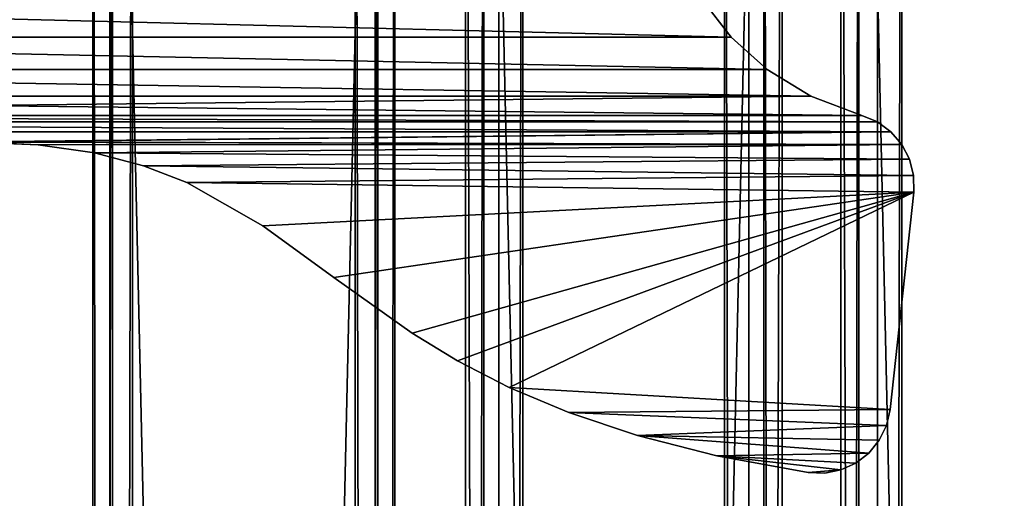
# Model space of a CAD drawing. Extents: x -1687 to 817, y -668 to 832.
# Tile 58 of 182: x -1338 to -1200, y 643 to 710. Entities that reach past the tile are written whole.
import ezdxf

# ---------------------------------------------------------------- set-up
doc = ezdxf.new("R2010")
doc.units = 0
doc.header["$LTSCALE"] = 25.4
doc.layers.get('0').update_dxf_attribs({"color": 13, "linetype": 'CONTINUOUS'})
doc.layers.add('STEEL', color=54, linetype='CONTINUOUS')
doc.layers.add('WOOD', color=253, linetype='CONTINUOUS')

# ---------------------------------------------------------------- blocks, each defined once
blk = doc.blocks.new('L006_07-00_001_DOMY_LNA_OB')
at = {"color": 0}
for p, q in [((1500, 40, -37), (0, 40, -37)), ((0, 40, -3), (1500, 40, -3)), ((1500, 40, -37), (0, 40, -37)), ((0, 40, -3), (1500, 40, -3)), ((1500, 37), (0, 37)), ((0, 37, -40), (1500, 37, -40)), ((0, 37, -40), (1500, 37, -40)), ((1500, 37), (0, 37)), ((0, 3), (1500, 3)), ((1500, 3, -40), (0, 3, -40)), ((1500, 3, -40), (0, 3, -40)), ((0, 3), (1500, 3)), ((0, 0, -37), (1500, 0, -37)), ((1500, 0, -3), (0, 0, -3)), ((0, 0, -37), (1500, 0, -37)), ((1500, 0, -3), (0, 0, -3))]:
    blk.add_line(p, q, dxfattribs=at)
at = {"color": 7}
mesh = blk.add_polyface(dxfattribs=at)
corners = [(0, 40, -3), (1500, 40, -37), (0, 40, -37), (1500, 40, -3)]
mesh.append_faces([[corners[k] for k in face] for face in [(0, 1, 2), (1, 0, 3)]], dxfattribs={"vtx0": -1, "color": 7})
mesh = blk.add_polyface(dxfattribs=at)
corners = [(1500, 40, -37), (0, 37, -40), (0, 40, -37), (1500, 37, -40)]
mesh.append_faces([[corners[k] for k in face] for face in [(0, 1, 2), (1, 0, 3)]], dxfattribs={"vtx0": -1, "color": 7})
mesh = blk.add_polyface(dxfattribs=at)
corners = [(0, 37), (1500, 40, -3), (0, 40, -3), (1500, 37)]
mesh.append_faces([[corners[k] for k in face] for face in [(0, 1, 2), (1, 0, 3)]], dxfattribs={"vtx0": -1, "color": 7})
mesh = blk.add_polyface(dxfattribs=at)
corners = [(1500, 3), (0, 37), (0, 3), (1500, 37)]
mesh.append_faces([[corners[k] for k in face] for face in [(0, 1, 2), (1, 0, 3)]], dxfattribs={"vtx0": -1, "color": 7})
mesh = blk.add_polyface(dxfattribs=at)
corners = [(1500, 37, -40), (0, 3, -40), (0, 37, -40), (1500, 3, -40)]
mesh.append_faces([[corners[k] for k in face] for face in [(0, 1, 2), (1, 0, 3)]], dxfattribs={"vtx0": -1, "color": 7})
mesh = blk.add_polyface(dxfattribs=at)
corners = [(1500, 0, -37), (0, 3, -40), (1500, 3, -40), (0, 0, -37)]
mesh.append_faces([[corners[k] for k in face] for face in [(0, 1, 2), (1, 0, 3)]], dxfattribs={"vtx0": -1, "color": 7})
mesh = blk.add_polyface(dxfattribs=at)
corners = [(1500, 0, -3), (0, 3), (0, 0, -3), (1500, 3)]
mesh.append_faces([[corners[k] for k in face] for face in [(0, 1, 2), (1, 0, 3)]], dxfattribs={"vtx0": -1, "color": 7})
mesh = blk.add_polyface(dxfattribs=at)
corners = [(1500, 0, -3), (0, 0, -37), (1500, 0, -37), (0, 0, -3)]
mesh.append_faces([[corners[k] for k in face] for face in [(0, 1, 2), (1, 0, 3)]], dxfattribs={"vtx0": -1, "color": 7})
blk = doc.blocks.new('LUSTROL006_05-01_000_DOMY_')
at = {"color": 0}
for p, q in [((221.74, 5, -92.45), (218.44, 5, -62.02)), ((218.44, 5, -62.02), (218.46, 5, -59.68)), ((221.74, 5, -92.45), (218.44, 5, -62.02)), ((218.44, 0, -62.02), (218.44, 5, -62.02)), ((218.46, 5, -59.68), (218.44, 0, -62.02)), ((218.46, 5, -59.68), (218.44, 0, -62.02)), ((218.44, 5, -62.02), (218.46, 5, -59.68)), ((218.44, 0, -62.02), (218.44, 5, -62.02)), ((218.46, 5, -59.68), (219.02, 5, -57.41)), ((219.02, 5, -57.41), (218.46, 0, -59.68)), ((219.02, 5, -57.41), (218.46, 0, -59.68)), ((218.46, 5, -59.68), (219.02, 5, -57.41)), ((218.46, 5, -59.68), (218.46, 0, -59.68)), ((218.46, 5, -59.68), (218.46, 0, -59.68)), ((219.02, 5, -57.41), (220.09, 5, -55.34)), ((220.09, 5, -55.34), (219.02, 0, -57.41)), ((220.09, 5, -55.34), (219.02, 0, -57.41)), ((219.02, 5, -57.41), (220.09, 5, -55.34)), ((219.02, 5, -57.41), (219.02, 0, -57.41)), ((219.02, 5, -57.41), (219.02, 0, -57.41)), ((220.09, 5, -55.34), (221.62, 5, -53.57)), ((221.62, 5, -53.57), (220.09, 0, -55.34)), ((221.62, 5, -53.57), (220.09, 0, -55.34)), ((220.09, 5, -55.34), (221.62, 5, -53.57)), ((220.09, 5, -55.34), (220.09, 0, -55.34)), ((220.09, 5, -55.34), (220.09, 0, -55.34)), ((221.62, 5, -53.57), (223.51, 5, -52.2)), ((223.51, 5, -52.2), (221.62, 0, -53.57)), ((223.51, 5, -52.2), (221.62, 0, -53.57)), ((221.62, 5, -53.57), (223.51, 5, -52.2)), ((221.62, 5, -53.57), (221.62, 0, -53.57)), ((221.62, 5, -53.57), (221.62, 0, -53.57)), ((222.25, 0, -94.69), (221.74, 5, -92.45)), ((221.74, 5, -92.45), (222.25, 5, -94.69)), ((222.25, 0, -94.69), (221.74, 5, -92.45)), ((221.74, 0, -92.45), (221.74, 5, -92.45)), ((221.74, 5, -92.45), (222.25, 5, -94.69)), ((221.74, 0, -92.45), (221.74, 5, -92.45)), ((223.26, 0, -96.75), (222.25, 5, -94.69)), ((222.25, 5, -94.69), (223.26, 5, -96.75)), ((223.26, 0, -96.75), (222.25, 5, -94.69)), ((222.25, 0, -94.69), (222.25, 5, -94.69)), ((222.25, 0, -94.69), (222.25, 5, -94.69)), ((222.25, 5, -94.69), (223.26, 5, -96.75)), ((224.71, 0, -98.53), (223.26, 5, -96.75)), ((223.26, 5, -96.75), (224.71, 5, -98.53)), ((224.71, 0, -98.53), (223.26, 5, -96.75)), ((223.26, 0, -96.75), (223.26, 5, -96.75)), ((223.26, 0, -96.75), (223.26, 5, -96.75)), ((223.26, 5, -96.75), (224.71, 5, -98.53)), ((223.51, 5, -52.2), (225.67, 5, -51.31)), ((225.67, 5, -51.31), (223.51, 0, -52.2)), ((225.67, 5, -51.31), (223.51, 0, -52.2)), ((223.51, 5, -52.2), (225.67, 5, -51.31)), ((223.51, 5, -52.2), (223.51, 0, -52.2)), ((223.51, 5, -52.2), (223.51, 0, -52.2)), ((226.53, 0, -99.94), (224.71, 5, -98.53)), ((224.71, 5, -98.53), (226.53, 5, -99.94)), ((226.53, 0, -99.94), (224.71, 5, -98.53)), ((224.71, 0, -98.53), (224.71, 5, -98.53)), ((224.71, 0, -98.53), (224.71, 5, -98.53)), ((224.71, 5, -98.53), (226.53, 5, -99.94)), ((225.67, 5, -51.31), (232.83, 5, -48.59)), ((225.67, 0, -51.31), (225.67, 5, -51.31)), ((225.67, 5, -51.31), (232.83, 5, -48.59)), ((225.67, 5, -51.31), (232.83, 0, -48.59)), ((225.67, 5, -51.31), (232.83, 0, -48.59)), ((225.67, 0, -51.31), (225.67, 5, -51.31)), ((228.63, 0, -100.89), (226.53, 5, -99.94)), ((226.53, 5, -99.94), (228.63, 5, -100.89)), ((228.63, 0, -100.89), (226.53, 5, -99.94)), ((226.53, 0, -99.94), (226.53, 5, -99.94)), ((226.53, 0, -99.94), (226.53, 5, -99.94)), ((226.53, 5, -99.94), (228.63, 5, -100.89)), ((230.88, 0, -101.33), (228.63, 5, -100.89)), ((228.63, 5, -100.89), (230.88, 5, -101.33)), ((230.88, 0, -101.33), (228.63, 5, -100.89)), ((228.63, 0, -100.89), (228.63, 5, -100.89)), ((228.63, 0, -100.89), (228.63, 5, -100.89)), ((228.63, 5, -100.89), (230.88, 5, -101.33)), ((233.18, 0, -101.25), (230.88, 5, -101.33)), ((230.88, 5, -101.33), (233.18, 5, -101.25)), ((233.18, 0, -101.25), (230.88, 5, -101.33)), ((230.88, 0, -101.33), (230.88, 5, -101.33)), ((230.88, 0, -101.33), (230.88, 5, -101.33)), ((230.88, 5, -101.33), (233.18, 5, -101.25)), ((232.83, 5, -48.59), (238.92, 5, -44.88)), ((232.83, 5, -48.59), (238.92, 5, -44.88)), ((232.83, 5, -48.59), (238.92, 0, -44.88)), ((232.83, 5, -48.59), (238.92, 0, -44.88)), ((232.83, 5, -48.59), (232.83, 0, -48.59)), ((232.83, 5, -48.59), (232.83, 0, -48.59)), ((233.18, 5, -101.25), (233.18, 0, -101.25)), ((245.98, 5, -98.91), (233.18, 5, -101.25)), ((245.98, 5, -98.91), (233.18, 5, -101.25)), ((245.98, 5, -98.91), (233.18, 0, -101.25)), ((233.18, 5, -101.25), (233.18, 0, -101.25)), ((245.98, 5, -98.91), (233.18, 0, -101.25)), ((238.92, 5, -44.88), (243.98, 5, -40.32)), ((238.92, 5, -44.88), (243.98, 5, -40.32)), ((238.92, 5, -44.88), (243.98, 0, -40.32)), ((238.92, 5, -44.88), (243.98, 0, -40.32)), ((238.92, 5, -44.88), (238.92, 0, -44.88)), ((238.92, 5, -44.88), (238.92, 0, -44.88)), ((243.98, 5, -40.32), (248.04, 5, -35.06)), ((243.98, 5, -40.32), (248.04, 5, -35.06)), ((243.98, 5, -40.32), (248.04, 0, -35.06)), ((243.98, 5, -40.32), (248.04, 0, -35.06)), ((243.98, 5, -40.32), (243.98, 0, -40.32)), ((243.98, 5, -40.32), (243.98, 0, -40.32)), ((257.09, 5, -96.09), (245.98, 5, -98.91)), ((245.98, 5, -98.91), (245.98, 0, -98.91)), ((245.98, 5, -98.91), (245.98, 0, -98.91)), ((257.09, 5, -96.09), (245.98, 5, -98.91)), ((257.09, 5, -96.09), (245.98, 0, -98.91)), ((257.09, 5, -96.09), (245.98, 0, -98.91)), ((266.69, 5, -92.88), (257.09, 5, -96.09)), ((257.09, 5, -96.09), (257.09, 0, -96.09)), ((257.09, 5, -96.09), (257.09, 0, -96.09)), ((266.69, 5, -92.88), (257.09, 5, -96.09)), ((266.69, 5, -92.88), (257.09, 0, -96.09)), ((266.69, 5, -92.88), (257.09, 0, -96.09)), ((275.01, 5, -89.36), (266.69, 5, -92.88)), ((266.69, 5, -92.88), (266.69, 0, -92.88)), ((266.69, 5, -92.88), (266.69, 0, -92.88)), ((275.01, 5, -89.36), (266.69, 5, -92.88)), ((275.01, 5, -89.36), (266.69, 0, -92.88)), ((275.01, 5, -89.36), (266.69, 0, -92.88)), ((282.24, 5, -85.63), (275.01, 5, -89.36)), ((275.01, 5, -89.36), (275.01, 0, -89.36)), ((275.01, 5, -89.36), (275.01, 0, -89.36)), ((282.24, 5, -85.63), (275.01, 5, -89.36)), ((282.24, 5, -85.63), (275.01, 0, -89.36)), ((282.24, 5, -85.63), (275.01, 0, -89.36)), ((288.61, 5, -81.76), (282.24, 5, -85.63)), ((282.24, 5, -85.63), (282.24, 0, -85.63)), ((282.24, 5, -85.63), (282.24, 0, -85.63)), ((288.61, 5, -81.76), (282.24, 5, -85.63)), ((288.61, 5, -81.76), (282.24, 0, -85.63)), ((288.61, 5, -81.76), (282.24, 0, -85.63)), ((299.55, 5, -73.99), (288.61, 5, -81.76)), ((288.61, 5, -81.76), (288.61, 0, -81.76)), ((288.61, 5, -81.76), (288.61, 0, -81.76)), ((299.55, 5, -73.99), (288.61, 5, -81.76)), ((299.55, 5, -73.99), (288.61, 0, -81.76)), ((299.55, 5, -73.99), (288.61, 0, -81.76)), ((309.49, 5, -66.73), (299.55, 5, -73.99)), ((299.55, 5, -73.99), (299.55, 0, -73.99)), ((299.55, 5, -73.99), (299.55, 0, -73.99)), ((309.49, 5, -66.73), (299.55, 5, -73.99)), ((309.49, 5, -66.73), (299.55, 0, -73.99)), ((309.49, 5, -66.73), (299.55, 0, -73.99)), ((320.11, 5, -60.68), (309.49, 5, -66.73)), ((309.49, 5, -66.73), (309.49, 0, -66.73)), ((309.49, 5, -66.73), (309.49, 0, -66.73)), ((320.11, 5, -60.68), (309.49, 5, -66.73)), ((320.11, 5, -60.68), (309.49, 0, -66.73)), ((320.11, 5, -60.68), (309.49, 0, -66.73)), ((326.19, 5, -58.33), (320.11, 5, -60.68)), ((320.11, 5, -60.68), (320.11, 0, -60.68)), ((320.11, 5, -60.68), (320.11, 0, -60.68)), ((326.19, 5, -58.33), (320.11, 5, -60.68)), ((326.19, 5, -58.33), (320.11, 0, -60.68)), ((326.19, 5, -58.33), (320.11, 0, -60.68)), ((333.06, 5, -56.54), (326.19, 5, -58.33)), ((326.19, 5, -58.33), (326.19, 0, -58.33)), ((326.19, 5, -58.33), (326.19, 0, -58.33)), ((333.06, 5, -56.54), (326.19, 5, -58.33)), ((333.06, 5, -56.54), (326.19, 0, -58.33)), ((333.06, 5, -56.54), (326.19, 0, -58.33)), ((340.92, 5, -55.41), (333.06, 5, -56.54)), ((333.06, 5, -56.54), (333.06, 0, -56.54)), ((333.06, 5, -56.54), (333.06, 0, -56.54)), ((340.92, 5, -55.41), (333.06, 5, -56.54)), ((340.92, 5, -55.41), (333.06, 0, -56.54)), ((340.92, 5, -55.41), (333.06, 0, -56.54)), ((350, 5, -55), (340.92, 5, -55.41)), ((340.92, 5, -55.41), (340.92, 0, -55.41)), ((340.92, 5, -55.41), (340.92, 0, -55.41)), ((350, 5, -55), (340.92, 5, -55.41)), ((350, 5, -55), (340.92, 0, -55.41)), ((350, 5, -55), (340.92, 0, -55.41)), ((218.46, 0, -59.68), (218.44, 0, -62.02)), ((218.44, 0, -62.02), (221.74, 0, -92.45)), ((218.44, 0, -62.02), (221.74, 0, -92.45)), ((218.46, 0, -59.68), (218.44, 0, -62.02)), ((219.02, 0, -57.41), (218.46, 0, -59.68)), ((219.02, 0, -57.41), (218.46, 0, -59.68)), ((220.09, 0, -55.34), (219.02, 0, -57.41)), ((220.09, 0, -55.34), (219.02, 0, -57.41)), ((221.62, 0, -53.57), (220.09, 0, -55.34)), ((221.62, 0, -53.57), (220.09, 0, -55.34)), ((223.51, 0, -52.2), (221.62, 0, -53.57)), ((223.51, 0, -52.2), (221.62, 0, -53.57)), ((222.25, 0, -94.69), (221.74, 0, -92.45)), ((222.25, 0, -94.69), (221.74, 0, -92.45)), ((223.26, 0, -96.75), (222.25, 0, -94.69)), ((223.26, 0, -96.75), (222.25, 0, -94.69)), ((224.71, 0, -98.53), (223.26, 0, -96.75)), ((224.71, 0, -98.53), (223.26, 0, -96.75)), ((225.67, 0, -51.31), (223.51, 0, -52.2)), ((225.67, 0, -51.31), (223.51, 0, -52.2)), ((226.53, 0, -99.94), (224.71, 0, -98.53)), ((226.53, 0, -99.94), (224.71, 0, -98.53)), ((232.83, 0, -48.59), (225.67, 0, -51.31)), ((232.83, 0, -48.59), (225.67, 0, -51.31)), ((228.63, 0, -100.89), (226.53, 0, -99.94)), ((228.63, 0, -100.89), (226.53, 0, -99.94)), ((230.88, 0, -101.33), (228.63, 0, -100.89)), ((230.88, 0, -101.33), (228.63, 0, -100.89)), ((233.18, 0, -101.25), (230.88, 0, -101.33)), ((233.18, 0, -101.25), (230.88, 0, -101.33)), ((238.92, 0, -44.88), (232.83, 0, -48.59)), ((238.92, 0, -44.88), (232.83, 0, -48.59)), ((233.18, 0, -101.25), (245.98, 0, -98.91)), ((233.18, 0, -101.25), (245.98, 0, -98.91)), ((243.98, 0, -40.32), (238.92, 0, -44.88)), ((243.98, 0, -40.32), (238.92, 0, -44.88)), ((248.04, 0, -35.06), (243.98, 0, -40.32)), ((248.04, 0, -35.06), (243.98, 0, -40.32)), ((245.98, 0, -98.91), (257.09, 0, -96.09)), ((245.98, 0, -98.91), (257.09, 0, -96.09)), ((257.09, 0, -96.09), (266.69, 0, -92.88)), ((257.09, 0, -96.09), (266.69, 0, -92.88)), ((266.69, 0, -92.88), (275.01, 0, -89.36)), ((266.69, 0, -92.88), (275.01, 0, -89.36)), ((275.01, 0, -89.36), (282.24, 0, -85.63)), ((275.01, 0, -89.36), (282.24, 0, -85.63)), ((282.24, 0, -85.63), (288.61, 0, -81.76)), ((282.24, 0, -85.63), (288.61, 0, -81.76)), ((288.61, 0, -81.76), (299.55, 0, -73.99)), ((288.61, 0, -81.76), (299.55, 0, -73.99)), ((299.55, 0, -73.99), (309.49, 0, -66.73)), ((299.55, 0, -73.99), (309.49, 0, -66.73)), ((309.49, 0, -66.73), (320.11, 0, -60.68)), ((309.49, 0, -66.73), (320.11, 0, -60.68)), ((320.11, 0, -60.68), (326.19, 0, -58.33)), ((320.11, 0, -60.68), (326.19, 0, -58.33)), ((326.19, 0, -58.33), (333.06, 0, -56.54)), ((326.19, 0, -58.33), (333.06, 0, -56.54)), ((333.06, 0, -56.54), (340.92, 0, -55.41)), ((333.06, 0, -56.54), (340.92, 0, -55.41)), ((340.92, 0, -55.41), (350, 0, -55.01)), ((340.92, 0, -55.41), (350, 0, -55.01))]:
    blk.add_line(p, q, dxfattribs=at)
at = {"color": 254}
mesh = blk.add_polyface(dxfattribs=at)
corners = [(228.63, 5, -100.89), (233.18, 5, -101.25), (230.88, 5, -101.33), (245.98, 5, -98.91), (226.53, 5, -99.94), (224.71, 5, -98.53), (257.09, 5, -96.09), (223.26, 5, -96.75), (222.25, 5, -94.69), (266.69, 5, -92.88), (221.74, 5, -92.45), (275.01, 5, -89.36), (218.44, 5, -62.02), (282.24, 5, -85.63), (288.61, 5, -81.76), (299.55, 5, -73.99), (309.49, 5, -66.73), (320.11, 5, -60.68), (218.46, 5, -59.68), (326.19, 5, -58.33), (219.02, 5, -57.41), (333.06, 5, -56.54), (220.09, 5, -55.34), (340.92, 5, -55.41), (350, 5, -55), (221.62, 5, -53.57), (478.38, 5, -53.57), (476.49, 5, -52.2), (223.51, 5, -52.2), (474.33, 5, -51.31), (225.67, 5, -51.31), (232.83, 5, -48.59), (467.17, 5, -48.59), (461.08, 5, -44.88), (238.92, 5, -44.88), (456.02, 5, -40.32), (243.98, 5, -40.32), (451.96, 5, -35.06), (248.04, 5, -35.06), (448.86, 5, -29.25), (251.14, 5, -29.25), (446.69, 5, -23.04), (253.31, 5, -23.04), (445.42, 5, -16.57), (254.58, 5, -16.57), (445, 5, -10), (255, 5, -10), (445, 5, -5), (255, 5, -5), (466.82, 5, -101.25), (471.37, 5, -100.89), (469.12, 5, -101.33), (454.02, 5, -98.91), (473.47, 5, -99.94), (475.29, 5, -98.53), (442.91, 5, -96.09), (476.74, 5, -96.75), (477.75, 5, -94.69), (433.31, 5, -92.88), (478.26, 5, -92.45), (424.99, 5, -89.36), (481.56, 5, -62.02), (417.76, 5, -85.63), (411.39, 5, -81.76), (400.45, 5, -73.99), (390.51, 5, -66.73), (379.89, 5, -60.68), (481.54, 5, -59.68), (373.81, 5, -58.33), (480.98, 5, -57.41), (366.94, 5, -56.54), (479.91, 5, -55.34), (359.08, 5, -55.41)]
mesh.append_faces([[corners[k] for k in face] for face in [(0, 1, 2), (47, 46, 48), (49, 50, 51)]], dxfattribs={"vtx0": -1, "color": 254})
mesh.append_faces([[corners[k] for k in face] for face in [(1, 0, 3), (3, 5, 6), (6, 8, 9), (9, 10, 11), (11, 12, 13), (13, 12, 14), (14, 12, 15), (15, 12, 16), (16, 12, 17), (17, 18, 19), (19, 20, 21), (21, 22, 23), (23, 22, 24), (26, 25, 27), (27, 28, 29), (29, 31, 32), (32, 31, 33), (33, 34, 35), (35, 36, 37), (37, 38, 39), (39, 40, 41), (41, 42, 43), (43, 44, 45), (45, 46, 47), (50, 52, 53), (53, 52, 54), (54, 55, 56), (56, 55, 57), (57, 58, 59), (59, 60, 61), (61, 66, 67), (67, 68, 69), (69, 70, 71), (71, 24, 26)]], dxfattribs={"vtx0": -1, "vtx1": -1, "color": 254})
mesh.append_faces([[corners[k] for k in face] for face in [(24, 25, 26)]], dxfattribs={"vtx0": -1, "vtx1": -1, "vtx2": -1, "color": 254})
mesh.append_faces([[corners[k] for k in face] for face in [(3, 0, 4), (3, 4, 5), (6, 5, 7), (6, 7, 8), (9, 8, 10), (11, 10, 12), (17, 12, 18), (19, 18, 20), (21, 20, 22), (24, 22, 25), (27, 25, 28), (29, 28, 30), (29, 30, 31), (33, 31, 34), (35, 34, 36), (37, 36, 38), (39, 38, 40), (41, 40, 42), (43, 42, 44), (45, 44, 46), (50, 49, 52), (54, 52, 55), (57, 55, 58), (59, 58, 60), (61, 60, 62), (61, 62, 63), (61, 63, 64), (61, 64, 65), (61, 65, 66), (67, 66, 68), (69, 68, 70), (71, 70, 72), (71, 72, 24)]], dxfattribs={"vtx0": -1, "vtx2": -1, "color": 254})
mesh = blk.add_polyface(dxfattribs=at)
corners = [(218.44, 5, -62.02), (221.74, 0, -92.45), (218.44, 0, -62.02), (221.74, 5, -92.45)]
mesh.append_faces([[corners[k] for k in face] for face in [(0, 1, 2), (1, 0, 3)]], dxfattribs={"vtx0": -1, "color": 254})
mesh = blk.add_polyface(dxfattribs=at)
corners = [(218.46, 5, -59.68), (218.44, 0, -62.02), (218.46, 0, -59.68)]
mesh.append_faces([[corners[k] for k in face] for face in [(0, 1, 2)]], dxfattribs={"color": 254})
mesh = blk.add_polyface(dxfattribs=at)
corners = [(218.44, 5, -62.02), (218.44, 0, -62.02), (218.46, 5, -59.68)]
mesh.append_faces([[corners[k] for k in face] for face in [(0, 1, 2)]], dxfattribs={"color": 254})
mesh = blk.add_polyface(dxfattribs=at)
corners = [(219.02, 5, -57.41), (218.46, 0, -59.68), (219.02, 0, -57.41)]
mesh.append_faces([[corners[k] for k in face] for face in [(0, 1, 2)]], dxfattribs={"color": 254})
mesh = blk.add_polyface(dxfattribs=at)
corners = [(218.46, 5, -59.68), (218.46, 0, -59.68), (219.02, 5, -57.41)]
mesh.append_faces([[corners[k] for k in face] for face in [(0, 1, 2)]], dxfattribs={"color": 254})
mesh = blk.add_polyface(dxfattribs=at)
corners = [(220.09, 5, -55.34), (219.02, 0, -57.41), (220.09, 0, -55.34)]
mesh.append_faces([[corners[k] for k in face] for face in [(0, 1, 2)]], dxfattribs={"color": 254})
mesh = blk.add_polyface(dxfattribs=at)
corners = [(219.02, 5, -57.41), (219.02, 0, -57.41), (220.09, 5, -55.34)]
mesh.append_faces([[corners[k] for k in face] for face in [(0, 1, 2)]], dxfattribs={"color": 254})
mesh = blk.add_polyface(dxfattribs=at)
corners = [(221.62, 5, -53.57), (220.09, 0, -55.34), (221.62, 0, -53.57)]
mesh.append_faces([[corners[k] for k in face] for face in [(0, 1, 2)]], dxfattribs={"color": 254})
mesh = blk.add_polyface(dxfattribs=at)
corners = [(220.09, 5, -55.34), (220.09, 0, -55.34), (221.62, 5, -53.57)]
mesh.append_faces([[corners[k] for k in face] for face in [(0, 1, 2)]], dxfattribs={"color": 254})
mesh = blk.add_polyface(dxfattribs=at)
corners = [(223.51, 5, -52.2), (221.62, 0, -53.57), (223.51, 0, -52.2)]
mesh.append_faces([[corners[k] for k in face] for face in [(0, 1, 2)]], dxfattribs={"color": 254})
mesh = blk.add_polyface(dxfattribs=at)
corners = [(223.51, 5, -52.2), (221.62, 5, -53.57), (221.62, 0, -53.57)]
mesh.append_faces([[corners[k] for k in face] for face in [(0, 1, 2)]], dxfattribs={"color": 254})
mesh = blk.add_polyface(dxfattribs=at)
corners = [(222.25, 5, -94.69), (222.25, 0, -94.69), (221.74, 5, -92.45)]
mesh.append_faces([[corners[k] for k in face] for face in [(0, 1, 2)]], dxfattribs={"color": 254})
mesh = blk.add_polyface(dxfattribs=at)
corners = [(221.74, 5, -92.45), (222.25, 0, -94.69), (221.74, 0, -92.45)]
mesh.append_faces([[corners[k] for k in face] for face in [(0, 1, 2)]], dxfattribs={"color": 254})
mesh = blk.add_polyface(dxfattribs=at)
corners = [(223.26, 5, -96.75), (223.26, 0, -96.75), (222.25, 5, -94.69)]
mesh.append_faces([[corners[k] for k in face] for face in [(0, 1, 2)]], dxfattribs={"color": 254})
mesh = blk.add_polyface(dxfattribs=at)
corners = [(222.25, 5, -94.69), (223.26, 0, -96.75), (222.25, 0, -94.69)]
mesh.append_faces([[corners[k] for k in face] for face in [(0, 1, 2)]], dxfattribs={"color": 254})
mesh = blk.add_polyface(dxfattribs=at)
corners = [(224.71, 5, -98.53), (224.71, 0, -98.53), (223.26, 5, -96.75)]
mesh.append_faces([[corners[k] for k in face] for face in [(0, 1, 2)]], dxfattribs={"color": 254})
mesh = blk.add_polyface(dxfattribs=at)
corners = [(223.26, 5, -96.75), (224.71, 0, -98.53), (223.26, 0, -96.75)]
mesh.append_faces([[corners[k] for k in face] for face in [(0, 1, 2)]], dxfattribs={"color": 254})
mesh = blk.add_polyface(dxfattribs=at)
corners = [(225.67, 5, -51.31), (223.51, 0, -52.2), (225.67, 0, -51.31)]
mesh.append_faces([[corners[k] for k in face] for face in [(0, 1, 2)]], dxfattribs={"color": 254})
mesh = blk.add_polyface(dxfattribs=at)
corners = [(225.67, 5, -51.31), (223.51, 5, -52.2), (223.51, 0, -52.2)]
mesh.append_faces([[corners[k] for k in face] for face in [(0, 1, 2)]], dxfattribs={"color": 254})
mesh = blk.add_polyface(dxfattribs=at)
corners = [(226.53, 0, -99.94), (224.71, 5, -98.53), (226.53, 5, -99.94)]
mesh.append_faces([[corners[k] for k in face] for face in [(0, 1, 2)]], dxfattribs={"color": 254})
mesh = blk.add_polyface(dxfattribs=at)
corners = [(226.53, 0, -99.94), (224.71, 0, -98.53), (224.71, 5, -98.53)]
mesh.append_faces([[corners[k] for k in face] for face in [(0, 1, 2)]], dxfattribs={"color": 254})
mesh = blk.add_polyface(dxfattribs=at)
corners = [(232.83, 5, -48.59), (225.67, 5, -51.31), (232.83, 0, -48.59)]
mesh.append_faces([[corners[k] for k in face] for face in [(0, 1, 2)]], dxfattribs={"color": 254})
mesh = blk.add_polyface(dxfattribs=at)
corners = [(232.83, 0, -48.59), (225.67, 5, -51.31), (225.67, 0, -51.31)]
mesh.append_faces([[corners[k] for k in face] for face in [(0, 1, 2)]], dxfattribs={"color": 254})
mesh = blk.add_polyface(dxfattribs=at)
corners = [(228.63, 0, -100.89), (226.53, 5, -99.94), (228.63, 5, -100.89)]
mesh.append_faces([[corners[k] for k in face] for face in [(0, 1, 2)]], dxfattribs={"color": 254})
mesh = blk.add_polyface(dxfattribs=at)
corners = [(228.63, 0, -100.89), (226.53, 0, -99.94), (226.53, 5, -99.94)]
mesh.append_faces([[corners[k] for k in face] for face in [(0, 1, 2)]], dxfattribs={"color": 254})
mesh = blk.add_polyface(dxfattribs=at)
corners = [(230.88, 0, -101.33), (228.63, 5, -100.89), (230.88, 5, -101.33)]
mesh.append_faces([[corners[k] for k in face] for face in [(0, 1, 2)]], dxfattribs={"color": 254})
mesh = blk.add_polyface(dxfattribs=at)
corners = [(230.88, 0, -101.33), (228.63, 0, -100.89), (228.63, 5, -100.89)]
mesh.append_faces([[corners[k] for k in face] for face in [(0, 1, 2)]], dxfattribs={"color": 254})
mesh = blk.add_polyface(dxfattribs=at)
corners = [(233.18, 0, -101.25), (230.88, 5, -101.33), (233.18, 5, -101.25)]
mesh.append_faces([[corners[k] for k in face] for face in [(0, 1, 2)]], dxfattribs={"color": 254})
mesh = blk.add_polyface(dxfattribs=at)
corners = [(233.18, 0, -101.25), (230.88, 0, -101.33), (230.88, 5, -101.33)]
mesh.append_faces([[corners[k] for k in face] for face in [(0, 1, 2)]], dxfattribs={"color": 254})
mesh = blk.add_polyface(dxfattribs=at)
corners = [(238.92, 5, -44.88), (232.83, 5, -48.59), (238.92, 0, -44.88)]
mesh.append_faces([[corners[k] for k in face] for face in [(0, 1, 2)]], dxfattribs={"color": 254})
mesh = blk.add_polyface(dxfattribs=at)
corners = [(238.92, 0, -44.88), (232.83, 5, -48.59), (232.83, 0, -48.59)]
mesh.append_faces([[corners[k] for k in face] for face in [(0, 1, 2)]], dxfattribs={"color": 254})
mesh = blk.add_polyface(dxfattribs=at)
corners = [(245.98, 5, -98.91), (233.18, 0, -101.25), (233.18, 5, -101.25)]
mesh.append_faces([[corners[k] for k in face] for face in [(0, 1, 2)]], dxfattribs={"color": 254})
mesh = blk.add_polyface(dxfattribs=at)
corners = [(245.98, 0, -98.91), (233.18, 0, -101.25), (245.98, 5, -98.91)]
mesh.append_faces([[corners[k] for k in face] for face in [(0, 1, 2)]], dxfattribs={"color": 254})
mesh = blk.add_polyface(dxfattribs=at)
corners = [(243.98, 5, -40.32), (238.92, 5, -44.88), (243.98, 0, -40.32)]
mesh.append_faces([[corners[k] for k in face] for face in [(0, 1, 2)]], dxfattribs={"color": 254})
mesh = blk.add_polyface(dxfattribs=at)
corners = [(243.98, 0, -40.32), (238.92, 5, -44.88), (238.92, 0, -44.88)]
mesh.append_faces([[corners[k] for k in face] for face in [(0, 1, 2)]], dxfattribs={"color": 254})
mesh = blk.add_polyface(dxfattribs=at)
corners = [(243.98, 5, -40.32), (248.04, 0, -35.06), (248.04, 5, -35.06)]
mesh.append_faces([[corners[k] for k in face] for face in [(0, 1, 2)]], dxfattribs={"color": 254})
mesh = blk.add_polyface(dxfattribs=at)
corners = [(243.98, 5, -40.32), (243.98, 0, -40.32), (248.04, 0, -35.06)]
mesh.append_faces([[corners[k] for k in face] for face in [(0, 1, 2)]], dxfattribs={"color": 254})
mesh = blk.add_polyface(dxfattribs=at)
corners = [(257.09, 5, -96.09), (245.98, 0, -98.91), (245.98, 5, -98.91)]
mesh.append_faces([[corners[k] for k in face] for face in [(0, 1, 2)]], dxfattribs={"color": 254})
mesh = blk.add_polyface(dxfattribs=at)
corners = [(257.09, 0, -96.09), (245.98, 0, -98.91), (257.09, 5, -96.09)]
mesh.append_faces([[corners[k] for k in face] for face in [(0, 1, 2)]], dxfattribs={"color": 254})
mesh = blk.add_polyface(dxfattribs=at)
corners = [(266.69, 5, -92.88), (257.09, 0, -96.09), (257.09, 5, -96.09)]
mesh.append_faces([[corners[k] for k in face] for face in [(0, 1, 2)]], dxfattribs={"color": 254})
mesh = blk.add_polyface(dxfattribs=at)
corners = [(266.69, 0, -92.88), (257.09, 0, -96.09), (266.69, 5, -92.88)]
mesh.append_faces([[corners[k] for k in face] for face in [(0, 1, 2)]], dxfattribs={"color": 254})
mesh = blk.add_polyface(dxfattribs=at)
corners = [(275.01, 5, -89.36), (266.69, 0, -92.88), (266.69, 5, -92.88)]
mesh.append_faces([[corners[k] for k in face] for face in [(0, 1, 2)]], dxfattribs={"color": 254})
mesh = blk.add_polyface(dxfattribs=at)
corners = [(275.01, 0, -89.36), (266.69, 0, -92.88), (275.01, 5, -89.36)]
mesh.append_faces([[corners[k] for k in face] for face in [(0, 1, 2)]], dxfattribs={"color": 254})
mesh = blk.add_polyface(dxfattribs=at)
corners = [(282.24, 5, -85.63), (275.01, 0, -89.36), (275.01, 5, -89.36)]
mesh.append_faces([[corners[k] for k in face] for face in [(0, 1, 2)]], dxfattribs={"color": 254})
mesh = blk.add_polyface(dxfattribs=at)
corners = [(282.24, 0, -85.63), (275.01, 0, -89.36), (282.24, 5, -85.63)]
mesh.append_faces([[corners[k] for k in face] for face in [(0, 1, 2)]], dxfattribs={"color": 254})
mesh = blk.add_polyface(dxfattribs=at)
corners = [(288.61, 5, -81.76), (282.24, 0, -85.63), (282.24, 5, -85.63)]
mesh.append_faces([[corners[k] for k in face] for face in [(0, 1, 2)]], dxfattribs={"color": 254})
mesh = blk.add_polyface(dxfattribs=at)
corners = [(288.61, 0, -81.76), (282.24, 0, -85.63), (288.61, 5, -81.76)]
mesh.append_faces([[corners[k] for k in face] for face in [(0, 1, 2)]], dxfattribs={"color": 254})
mesh = blk.add_polyface(dxfattribs=at)
corners = [(299.55, 5, -73.99), (288.61, 0, -81.76), (288.61, 5, -81.76)]
mesh.append_faces([[corners[k] for k in face] for face in [(0, 1, 2)]], dxfattribs={"color": 254})
mesh = blk.add_polyface(dxfattribs=at)
corners = [(299.55, 0, -73.99), (288.61, 0, -81.76), (299.55, 5, -73.99)]
mesh.append_faces([[corners[k] for k in face] for face in [(0, 1, 2)]], dxfattribs={"color": 254})
mesh = blk.add_polyface(dxfattribs=at)
corners = [(309.49, 5, -66.73), (299.55, 0, -73.99), (299.55, 5, -73.99)]
mesh.append_faces([[corners[k] for k in face] for face in [(0, 1, 2)]], dxfattribs={"color": 254})
mesh = blk.add_polyface(dxfattribs=at)
corners = [(309.49, 0, -66.73), (299.55, 0, -73.99), (309.49, 5, -66.73)]
mesh.append_faces([[corners[k] for k in face] for face in [(0, 1, 2)]], dxfattribs={"color": 254})
mesh = blk.add_polyface(dxfattribs=at)
corners = [(320.11, 5, -60.68), (309.49, 0, -66.73), (309.49, 5, -66.73)]
mesh.append_faces([[corners[k] for k in face] for face in [(0, 1, 2)]], dxfattribs={"color": 254})
mesh = blk.add_polyface(dxfattribs=at)
corners = [(320.11, 0, -60.68), (309.49, 0, -66.73), (320.11, 5, -60.68)]
mesh.append_faces([[corners[k] for k in face] for face in [(0, 1, 2)]], dxfattribs={"color": 254})
mesh = blk.add_polyface(dxfattribs=at)
corners = [(326.19, 5, -58.33), (320.11, 0, -60.68), (320.11, 5, -60.68)]
mesh.append_faces([[corners[k] for k in face] for face in [(0, 1, 2)]], dxfattribs={"color": 254})
mesh = blk.add_polyface(dxfattribs=at)
corners = [(326.19, 0, -58.33), (320.11, 0, -60.68), (326.19, 5, -58.33)]
mesh.append_faces([[corners[k] for k in face] for face in [(0, 1, 2)]], dxfattribs={"color": 254})
mesh = blk.add_polyface(dxfattribs=at)
corners = [(333.06, 5, -56.54), (326.19, 0, -58.33), (326.19, 5, -58.33)]
mesh.append_faces([[corners[k] for k in face] for face in [(0, 1, 2)]], dxfattribs={"color": 254})
mesh = blk.add_polyface(dxfattribs=at)
corners = [(333.06, 0, -56.54), (326.19, 0, -58.33), (333.06, 5, -56.54)]
mesh.append_faces([[corners[k] for k in face] for face in [(0, 1, 2)]], dxfattribs={"color": 254})
mesh = blk.add_polyface(dxfattribs=at)
corners = [(340.92, 5, -55.41), (333.06, 0, -56.54), (333.06, 5, -56.54)]
mesh.append_faces([[corners[k] for k in face] for face in [(0, 1, 2)]], dxfattribs={"color": 254})
mesh = blk.add_polyface(dxfattribs=at)
corners = [(340.92, 0, -55.41), (333.06, 0, -56.54), (340.92, 5, -55.41)]
mesh.append_faces([[corners[k] for k in face] for face in [(0, 1, 2)]], dxfattribs={"color": 254})
mesh = blk.add_polyface(dxfattribs=at)
corners = [(350, 5, -55), (340.92, 0, -55.41), (340.92, 5, -55.41)]
mesh.append_faces([[corners[k] for k in face] for face in [(0, 1, 2)]], dxfattribs={"color": 254})
mesh = blk.add_polyface(dxfattribs=at)
corners = [(350, 0, -55.01), (340.92, 0, -55.41), (350, 5, -55)]
mesh.append_faces([[corners[k] for k in face] for face in [(0, 1, 2)]], dxfattribs={"color": 254})
mesh = blk.add_polyface(dxfattribs=at)
corners = [(471.37, 0, -100.89), (466.82, 0, -101.25), (469.12, 0, -101.33), (454.02, 0, -98.91), (473.47, 0, -99.94), (475.29, 0, -98.53), (442.91, 0, -96.09), (476.74, 0, -96.75), (477.75, 0, -94.69), (433.31, 0, -92.88), (478.26, 0, -92.45), (424.99, 0, -89.36), (481.56, 0, -62.02), (417.76, 0, -85.63), (411.39, 0, -81.76), (400.45, 0, -73.99), (390.51, 0, -66.73), (379.89, 0, -60.68), (481.54, 0, -59.68), (373.81, 0, -58.33), (480.98, 0, -57.41), (366.94, 0, -56.54), (479.91, 0, -55.34), (359.08, 0, -55.41), (350, 0, -55.01), (478.38, 0, -53.57), (233.18, 0, -101.25), (228.63, 0, -100.89), (230.88, 0, -101.33), (245.98, 0, -98.91), (226.53, 0, -99.94), (224.71, 0, -98.53), (257.09, 0, -96.09), (223.26, 0, -96.75), (222.25, 0, -94.69), (266.69, 0, -92.88), (221.74, 0, -92.45), (275.01, 0, -89.36), (218.44, 0, -62.02), (282.24, 0, -85.63), (288.61, 0, -81.76), (299.55, 0, -73.99), (309.49, 0, -66.73), (320.11, 0, -60.68), (218.46, 0, -59.68), (326.19, 0, -58.33), (219.02, 0, -57.41), (333.06, 0, -56.54), (220.09, 0, -55.34), (340.92, 0, -55.41), (221.62, 0, -53.57), (476.49, 0, -52.2), (223.51, 0, -52.2), (474.33, 0, -51.31), (225.67, 0, -51.31), (467.17, 0, -48.59), (232.83, 0, -48.59), (461.08, 0, -44.88), (238.92, 0, -44.88), (456.02, 0, -40.32), (243.98, 0, -40.32), (451.96, 0, -35.06), (248.04, 0, -35.06), (448.86, 0, -29.25), (251.14, 0, -29.25), (446.69, 0, -23.04), (253.31, 0, -23.04), (445.42, 0, -16.57), (254.58, 0, -16.57), (445, 0, -10), (255, 0, -10), (445, 0, -5), (255, 0, -5)]
mesh.append_faces([[corners[k] for k in face] for face in [(0, 1, 2), (26, 27, 28), (70, 71, 72)]], dxfattribs={"vtx0": -1, "color": 254})
mesh.append_faces([[corners[k] for k in face] for face in [(1, 0, 3), (3, 5, 6), (6, 8, 9), (9, 10, 11), (11, 12, 13), (13, 12, 14), (14, 12, 15), (15, 12, 16), (16, 12, 17), (17, 18, 19), (19, 20, 21), (21, 22, 23), (23, 22, 24), (27, 29, 30), (30, 29, 31), (31, 32, 33), (33, 32, 34), (34, 35, 36), (36, 37, 38), (38, 43, 44), (44, 45, 46), (46, 47, 48), (48, 24, 50), (50, 51, 52), (52, 53, 54), (54, 55, 56), (56, 57, 58), (58, 59, 60), (60, 61, 62), (62, 63, 64), (64, 65, 66), (66, 67, 68), (68, 69, 70)]], dxfattribs={"vtx0": -1, "vtx1": -1, "color": 254})
mesh.append_faces([[corners[k] for k in face] for face in [(50, 24, 25)]], dxfattribs={"vtx0": -1, "vtx1": -1, "vtx2": -1, "color": 254})
mesh.append_faces([[corners[k] for k in face] for face in [(3, 0, 4), (3, 4, 5), (6, 5, 7), (6, 7, 8), (9, 8, 10), (11, 10, 12), (17, 12, 18), (19, 18, 20), (21, 20, 22), (24, 22, 25), (27, 26, 29), (31, 29, 32), (34, 32, 35), (36, 35, 37), (38, 37, 39), (38, 39, 40), (38, 40, 41), (38, 41, 42), (38, 42, 43), (44, 43, 45), (46, 45, 47), (48, 47, 49), (48, 49, 24), (50, 25, 51), (52, 51, 53), (54, 53, 55), (56, 55, 57), (58, 57, 59), (60, 59, 61), (62, 61, 63), (64, 63, 65), (66, 65, 67), (68, 67, 69), (70, 69, 71)]], dxfattribs={"vtx0": -1, "vtx2": -1, "color": 254})

msp = doc.modelspace()

# ---------------------------------------------------------------- block references
at = {"layer": 'STEEL', "color": 0, "extrusion": (3.99063e-17, 1, -7.11237e-17), "rotation": 1.232334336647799e-09}
msp.add_blockref('LUSTROL006_05-01_000_DOMY_', (994.05, 1125, 747.82), dxfattribs=at)
at = {"layer": 'WOOD', "color": 0, "extrusion": (0.997548, -3.33123e-17, 0.069987), "rotation": 360}
msp.add_blockref('L006_07-00_001_DOMY_LNA_OB', (-668.18, 1581.06, -1177.08), dxfattribs=at)
at = {"layer": 'WOOD', "color": 0, "extrusion": (0.990586, -4.46297e-17, 0.136891)}
msp.add_blockref('L006_07-00_001_DOMY_LNA_OB', (-668.18, 1655.74, -1013.38), dxfattribs=at)
at = {"layer": 'WOOD', "color": 0, "extrusion": (0.988642, -1.50439e-17, 0.150287), "rotation": 360}
msp.add_blockref('L006_07-00_001_DOMY_LNA_OB', (-668.18, 1669.89, -937.25), dxfattribs=at)

doc.saveas('drawing.dxf')
